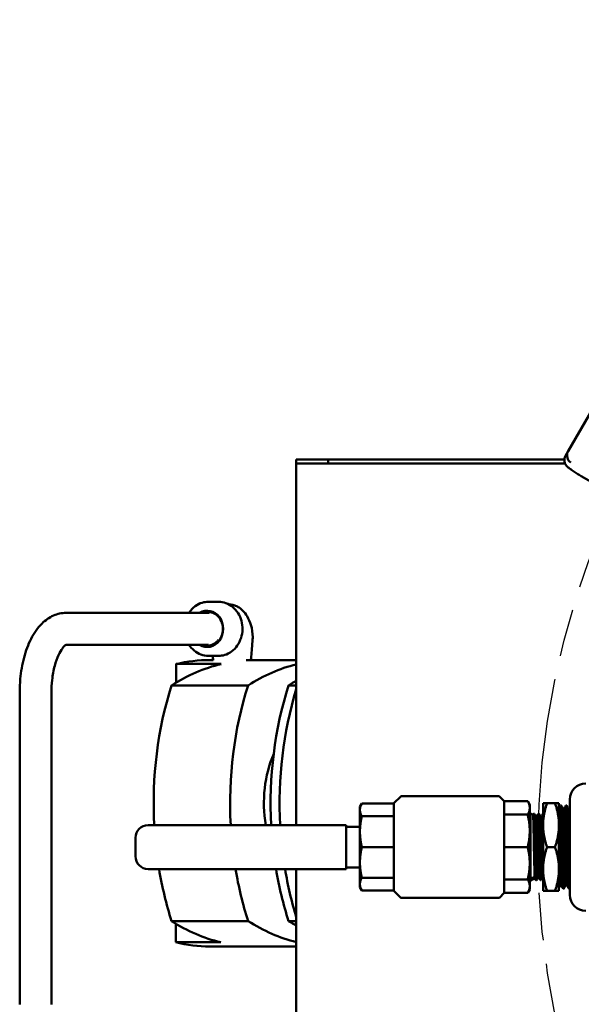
# Model space of a CAD drawing. Header units: inches. Extents: x 1 to 226, y 4 to 143.
# Tile 4 of 46: x 47 to 56, y 32 to 48. Entities that reach past the tile are written whole.
import ezdxf

# ---------------------------------------------------------------- set-up
doc = ezdxf.new("R2010")
doc.units = ezdxf.units.IN
doc.header["$LTSCALE"] = 6.666667
doc.header["$MEASUREMENT"] = 0
doc.linetypes.add('CHAIN', pattern=[0.7087, 0.4724, -0.0591, 0.1181, -0.0591])
doc.layers.add('Centerline (ANSI)', color=7, linetype='Continuous', lineweight=25)
doc.layers.add('Visible (ANSI)', color=7, linetype='Continuous', lineweight=50)

msp = doc.modelspace()

# ---------------------------------------------------------------- linework, layer by layer
at = {"layer": 'Centerline (ANSI)', "linetype": 'CHAIN', "ltscale": 0.952448}
msp.add_circle((67.969, 34.95), 13, dxfattribs=at)
at = {"layer": 'Visible (ANSI)'}
for p, q in [((56.319, 42.687), (55.444, 41.172)), ((55.444, 41.172), (55.4, 41.096)), ((51.669, 41.039), (51.169, 41.039)), ((51.169, 41.039), (51.169, 40.977)), ((51.669, 40.977), (51.669, 41.039)), ((55.383, 41.039), (51.669, 41.039)), ((51.169, 40.977), (51.669, 40.977)), ((51.169, 40.977), (51.169, 40.927)), ((51.169, 35.295), (51.169, 40.927)), ((55.395, 40.977), (51.669, 40.977)), ((56.558, 40.255), (55.65, 40.779)), ((49.785, 38.804), (49.945, 38.804)), ((49.796, 38.629), (47.548, 38.629)), ((49.786, 38.129), (47.551, 38.129)), ((49.785, 37.954), (49.945, 37.954)), ((49.987, 37.827), (49.28, 37.827)), ((49.28, 37.535), (49.28, 37.827)), ((49.861, 37.889), (49.81, 37.889)), ((51.169, 37.889), (50.381, 37.889)), ((50.41, 37.491), (49.208, 37.491)), ((51.169, 37.491), (51.047, 37.491)), ((46.819, 37.379), (46.819, 32.479)), ((47.319, 37.379), (47.319, 32.479)), ((52.703, 35.638), (52.811, 35.747)), ((54.353, 35.75), (52.82, 35.75)), ((54.439, 35.67), (54.362, 35.747)), ((52.169, 35.582), (52.199, 35.634)), ((52.703, 35.634), (52.199, 35.634)), ((52.703, 35.638), (52.703, 34.262)), ((54.439, 35.46), (54.439, 35.67)), ((54.439, 35.67), (54.807, 35.67)), ((54.839, 35.616), (54.807, 35.67)), ((54.839, 35.565), (54.839, 35.616)), ((55.049, 35.64), (55.111, 35.64)), ((55.049, 35.295), (55.049, 35.64)), ((55.237, 35.64), (55.111, 35.64)), ((55.237, 35.64), (55.299, 35.64)), ((55.299, 35.295), (55.299, 35.64)), ((55.332, 35.605), (55.322, 35.605)), ((55.419, 35.602), (55.409, 35.603)), ((55.469, 34.2), (55.469, 35.7)), ((52.169, 35.582), (52.169, 35.534)), ((52.169, 35.534), (52.169, 35.192)), ((52.703, 35.434), (52.199, 35.434)), ((54.439, 34.95), (54.439, 35.46)), ((54.439, 35.46), (54.807, 35.46)), ((54.839, 35.205), (54.839, 35.565)), ((54.839, 35.471), (54.849, 35.475)), ((54.849, 34.425), (54.849, 35.475)), ((54.891, 35.456), (54.849, 35.475)), ((54.891, 35.456), (54.901, 35.474)), ((54.912, 35.474), (54.902, 35.474)), ((54.948, 35.429), (54.934, 35.436)), ((54.983, 35.472), (54.973, 35.472)), ((55.049, 35.47), (55.044, 35.47)), ((55.366, 35.547), (55.377, 35.547)), ((55.453, 35.545), (55.464, 35.545)), ((48.839, 35.295), (51.955, 35.295)), ((51.955, 35.255), (51.955, 35.295)), ((55.01, 35.425), (55.019, 35.425)), ((55.049, 34.605), (55.049, 35.295)), ((55.299, 34.605), (55.299, 35.295)), ((52.03, 35.27), (51.955, 35.27)), ((51.955, 34.645), (51.955, 35.255)), ((52.03, 35.27), (52.047, 35.27)), ((52.169, 35.27), (52.047, 35.27)), ((52.169, 35.192), (52.169, 34.709)), ((54.839, 34.696), (54.839, 35.205)), ((48.639, 34.805), (48.639, 35.095)), ((52.703, 34.95), (52.199, 34.95)), ((54.439, 34.441), (54.439, 34.95)), ((54.439, 34.95), (54.807, 34.95)), ((55.237, 34.95), (55.111, 34.95)), ((52.169, 34.709), (52.169, 34.367)), ((54.839, 34.336), (54.839, 34.696)), ((51.955, 34.605), (48.839, 34.605)), ((51.169, 28.973), (51.169, 34.605)), ((51.955, 34.605), (51.955, 34.645)), ((52.03, 34.63), (51.955, 34.63)), ((52.047, 34.63), (52.03, 34.63)), ((52.169, 34.63), (52.047, 34.63)), ((55.049, 34.26), (55.049, 34.605)), ((55.299, 34.26), (55.299, 34.605)), ((52.169, 34.367), (52.169, 34.319)), ((52.703, 34.467), (52.199, 34.467)), ((54.439, 34.23), (54.439, 34.441)), ((54.439, 34.441), (54.807, 34.441)), ((54.839, 34.43), (54.849, 34.425)), ((54.879, 34.44), (54.849, 34.425)), ((54.879, 34.44), (54.879, 34.483)), ((54.879, 34.44), (54.882, 34.437)), ((54.886, 34.443), (54.882, 34.437)), ((54.919, 34.458), (54.885, 34.442)), ((54.937, 34.428), (54.919, 34.459)), ((54.947, 34.428), (54.937, 34.428)), ((54.974, 34.474), (54.983, 34.474)), ((55.019, 34.43), (55.009, 34.43)), ((55.046, 34.477), (55.049, 34.477)), ((55.322, 34.353), (55.333, 34.353)), ((55.409, 34.355), (55.42, 34.355)), ((52.169, 34.319), (52.199, 34.266)), ((52.703, 34.266), (52.199, 34.266)), ((52.703, 34.262), (52.811, 34.154)), ((54.439, 34.23), (54.362, 34.154)), ((54.439, 34.23), (54.807, 34.23)), ((54.839, 34.285), (54.807, 34.23)), ((54.839, 34.285), (54.839, 34.336)), ((55.111, 34.26), (55.049, 34.26)), ((55.237, 34.26), (55.111, 34.26)), ((55.299, 34.26), (55.237, 34.26)), ((55.376, 34.297), (55.365, 34.297)), ((55.463, 34.3), (55.452, 34.3)), ((54.353, 34.15), (52.82, 34.15)), ((50.41, 33.788), (49.208, 33.788)), ((49.274, 33.454), (49.274, 33.747)), ((51.169, 33.788), (51.047, 33.788)), ((49.981, 33.454), (49.274, 33.454)), ((51.169, 33.389), (49.81, 33.389))]:
    msp.add_line(p, q, dxfattribs=at)
for centre, radius, start, end in [((55.719, 35.7), 0.25, 90, 180), ((52.82, 35.738), 0.0127, 90, 135), ((54.353, 35.738), 0.0127, 45, 90), ((48.839, 35.095), 0.2, 90, 180), ((48.839, 34.805), 0.2, 180, 270), ((55.719, 34.2), 0.25, 180, 270), ((52.82, 34.163), 0.0127, 225, 270), ((54.353, 34.163), 0.0127, 270, 315)]:
    msp.add_arc(centre, radius, start, end, dxfattribs=at)
for centre, major_axis, ratio, start_param, end_param in [((55.546, 41.099), (0.034, -0.127), 0.904988, 3.976825, 5.447953), ((55.552, 41.11), (-0.063, -0.109), 0.995037, 4.712389, 4.812058), ((49.769, 38.379), (0, -0.285), 0.877626, 5.779346, 9.928617), ((49.772, 38.379), (0, -0.28), 0.877626, 5.813641, 6.466039), ((50.517, 33.389), (0, 4.5), 0.707107, 0.167405, 0.424031), ((49.81, 33.389), (0, 4.5), 0.707107, 0, 0.167405), ((51.72, 33.389), (0, 4.5), 0.707107, 0.173858, 0.424031), ((52.108, 35.639), (0, 4.5), 0.707107, 1.146765, 1.647315), ((53.31, 35.639), (0, -4.5), 0.707107, 4.288358, 4.788908), ((53.947, 35.639), (0, 4.5), 0.707107, 1.146765, 1.647315), ((52.356, 33.389), (0, 4.5), 0.707107, 0.382223, 0.424031), ((54.088, 35.639), (0, -4.5), 0.707107, 4.303161, 4.788908), ((51.72, 35.639), (0, 1.5), 0.707107, 1.025092, 1.802189), ((52.108, 35.639), (0, 4.5), 0.707107, 1.802646, 1.994827), ((53.31, 35.639), (0, -4.5), 0.707107, 4.944238, 5.13642), ((53.947, 35.639), (0, 4.5), 0.707107, 1.802646, 1.994827), ((54.088, 35.639), (0, -4.5), 0.707107, 4.944238, 5.121617), ((50.517, 37.889), (0, -4.5), 0.707107, 5.859154, 6.113678), ((51.72, 37.889), (0, -4.5), 0.707107, 5.859154, 6.109327), ((52.356, 37.889), (0, -4.5), 0.707107, 5.859154, 5.900962), ((49.81, 37.889), (0, -4.5), 0.707107, 6.113678, 6.283185)]:
    msp.add_ellipse(centre, major_axis=major_axis, ratio=ratio, start_param=start_param, end_param=end_param, dxfattribs=at)
for points, knots in [([(55.65, 40.779), (55.626, 40.793), (55.603, 40.807), (55.558, 40.835), (55.537, 40.848), (55.498, 40.874), (55.481, 40.887), (55.451, 40.91), (55.438, 40.921), (55.417, 40.943), (55.41, 40.951), (55.396, 40.975), (55.389, 40.987), (55.383, 41.021), (55.382, 41.038), (55.388, 41.071), (55.393, 41.084), (55.4, 41.096)], [0, 0, 0, 0, 0.314159, 0.314159, 0.628319, 0.628319, 0.942478, 0.942478, 1.256637, 1.256637, 1.400742, 1.400742, 1.485212, 1.485212, 1.537389, 1.537389, 1.570796, 1.570796, 1.570796, 1.570796]), ([(49.48, 38.629), (49.483, 38.634), (49.486, 38.638), (49.514, 38.678), (49.544, 38.71), (49.612, 38.76), (49.649, 38.778), (49.72, 38.8), (49.753, 38.804), (49.785, 38.804)], [2.2045459, 2.2045459, 2.2045459, 2.2045459, 2.2436965, 2.2436965, 2.5659334, 2.5659334, 2.8843498, 2.8843498, 3.1415927, 3.1415927, 3.1415927, 3.1415927]), ([(49.945, 38.804), (49.985, 38.804), (50.025, 38.797), (50.1, 38.769), (50.136, 38.749), (50.201, 38.695), (50.229, 38.663), (50.276, 38.589), (50.294, 38.548), (50.317, 38.461), (50.323, 38.415), (50.321, 38.324), (50.314, 38.279), (50.286, 38.193), (50.266, 38.152), (50.216, 38.081), (50.186, 38.049), (50.119, 37.999), (50.081, 37.98), (50.011, 37.959), (49.978, 37.954), (49.945, 37.954)], [3.141593, 3.141593, 3.141593, 3.141593, 3.454563, 3.454563, 3.769512, 3.769512, 4.088635, 4.088635, 4.41131, 4.41131, 4.735865, 4.735865, 5.060912, 5.060912, 5.385289, 5.385289, 5.707526, 5.707526, 6.025942, 6.025942, 6.283185, 6.283185, 6.283185, 6.283185]), ([(50.109, 38.762), (50.114, 38.762), (50.119, 38.762), (50.134, 38.761), (50.146, 38.76), (50.177, 38.754), (50.196, 38.749), (50.234, 38.734), (50.253, 38.724), (50.29, 38.699), (50.308, 38.684), (50.353, 38.641), (50.376, 38.61), (50.421, 38.534), (50.441, 38.488), (50.474, 38.378), (50.483, 38.313), (50.483, 38.226), (50.482, 38.204), (50.476, 38.132), (50.471, 38.085), (50.464, 37.996), (50.46, 37.956), (50.456, 37.907), (50.455, 37.898), (50.455, 37.889)], [0.038512, 0.038512, 0.038512, 0.038512, 0.079405, 0.079405, 0.170984, 0.170984, 0.324409, 0.324409, 0.48276, 0.48276, 0.662944, 0.662944, 0.956764, 0.956764, 1.335389, 1.335389, 1.828541, 1.828541, 1.997084, 1.997084, 2.37444, 2.37444, 2.689606, 2.689606, 2.756666, 2.756666, 2.756666, 2.756666]), ([(47.548, 38.629), (47.48, 38.629), (47.413, 38.614), (47.283, 38.558), (47.223, 38.515), (47.101, 38.396), (47.045, 38.315), (46.952, 38.134), (46.916, 38.034), (46.859, 37.821), (46.84, 37.708), (46.822, 37.522), (46.819, 37.451), (46.819, 37.379)], [3.141593, 3.141593, 3.141593, 3.141593, 3.3456, 3.3456, 3.57874, 3.57874, 3.892899, 3.892899, 4.207059, 4.207059, 4.521218, 4.521218, 4.712389, 4.712389, 4.712389, 4.712389]), ([(49.713, 38.629), (49.724, 38.634), (49.736, 38.637), (49.762, 38.642), (49.776, 38.643), (49.818, 38.642), (49.848, 38.636), (49.906, 38.606), (49.931, 38.586), (49.971, 38.537), (49.988, 38.507), (50.01, 38.439), (50.015, 38.405), (50.014, 38.335), (50.007, 38.299), (49.982, 38.235), (49.966, 38.207), (49.927, 38.162), (49.906, 38.144), (49.862, 38.118), (49.84, 38.109), (49.817, 38.104)], [1.554244, 1.554244, 1.554244, 1.554244, 1.629159, 1.629159, 1.715973, 1.715973, 1.886747, 1.886747, 2.040939, 2.040939, 2.187665, 2.187665, 2.318319, 2.318319, 2.457404, 2.457404, 2.5834, 2.5834, 2.695789, 2.695789, 2.797227, 2.797227, 2.797227, 2.797227]), ([(47.552, 38.13), (47.552, 38.13), (47.548, 38.129), (47.53, 38.116), (47.511, 38.1), (47.47, 38.045), (47.449, 38.009), (47.407, 37.917), (47.387, 37.86), (47.352, 37.729), (47.338, 37.654), (47.323, 37.511), (47.319, 37.445), (47.319, 37.379)], [3.273354, 3.273354, 3.273354, 3.273354, 3.455752, 3.455752, 3.711511, 3.711511, 3.951631, 3.951631, 4.210865, 4.210865, 4.487687, 4.487687, 4.712389, 4.712389, 4.712389, 4.712389]), ([(49.785, 37.954), (49.746, 37.954), (49.706, 37.962), (49.63, 37.99), (49.594, 38.01), (49.531, 38.063), (49.503, 38.094), (49.48, 38.129)], [0, 0, 0, 0, 0.3129708, 0.3129708, 0.6279196, 0.6279196, 0.9370467, 0.9370467, 0.9370467, 0.9370467]), ([(49.785, 38.1), (49.779, 38.099), (49.774, 38.099), (49.757, 38.1), (49.746, 38.101), (49.727, 38.104), (49.72, 38.106), (49.71, 38.109), (49.707, 38.11), (49.704, 38.111), (49.702, 38.111), (49.699, 38.112), (49.697, 38.113), (49.694, 38.114), (49.691, 38.115), (49.681, 38.12), (49.672, 38.124), (49.664, 38.128)], [-0.3563158, -0.3563158, -0.3563158, -0.3563158, -0.3075793, -0.3075793, -0.2143108, -0.2143108, -0.1451313, -0.1451313, -0.1265513, -0.1265513, -0.1116565, -0.1116565, -0.097561, -0.097561, -0.0786204, -0.0786204, -0.000001, -0.000001, -0.000001, -0.000001]), ([(49.673, 38.129), (49.673, 38.129), (49.674, 38.129), (49.694, 38.121), (49.714, 38.116), (49.765, 38.11), (49.797, 38.113), (49.862, 38.134), (49.889, 38.152), (49.922, 38.179), (49.934, 38.193), (49.946, 38.208)], [0.1488838, 0.1488838, 0.1488838, 0.1488838, 0.1560848, 0.1560848, 0.3236133, 0.3236133, 0.5894468, 0.5894468, 0.894534, 0.894534, 1.1295124, 1.1295124, 1.1295124, 1.1295124]), ([(55.321, 35.605), (55.322, 35.606), (55.322, 35.605), (55.323, 35.602), (55.324, 35.6), (55.324, 35.596), (55.324, 35.595), (55.324, 35.593), (55.324, 35.593), (55.325, 35.591), (55.325, 35.591), (55.325, 35.588), (55.325, 35.587), (55.326, 35.578), (55.326, 35.569), (55.327, 35.552), (55.328, 35.545), (55.328, 35.532), (55.329, 35.527), (55.329, 35.519), (55.329, 35.516), (55.329, 35.51), (55.33, 35.507), (55.33, 35.5), (55.33, 35.495), (55.331, 35.471), (55.332, 35.45), (55.333, 35.414), (55.333, 35.4), (55.333, 35.382), (55.334, 35.377), (55.334, 35.371), (55.334, 35.368), (55.334, 35.363), (55.334, 35.361), (55.334, 35.354), (55.334, 35.35), (55.335, 35.321), (55.336, 35.295), (55.337, 35.254), (55.337, 35.24), (55.338, 35.215), (55.338, 35.204), (55.338, 35.187), (55.339, 35.182), (55.339, 35.17), (55.339, 35.165), (55.339, 35.152), (55.339, 35.145), (55.34, 35.12), (55.34, 35.102), (55.341, 35.058), (55.342, 35.032), (55.342, 35), (55.343, 34.994), (55.343, 34.984), (55.343, 34.98), (55.343, 34.971), (55.343, 34.965), (55.343, 34.957), (55.343, 34.953), (55.343, 34.947), (55.344, 34.944), (55.344, 34.936), (55.344, 34.93), (55.345, 34.894), (55.345, 34.863), (55.346, 34.817), (55.347, 34.802), (55.347, 34.775), (55.348, 34.764), (55.348, 34.747), (55.348, 34.741), (55.348, 34.729), (55.349, 34.724), (55.349, 34.712), (55.349, 34.705), (55.349, 34.681), (55.35, 34.664), (55.351, 34.625), (55.351, 34.602), (55.352, 34.575), (55.352, 34.57), (55.352, 34.562), (55.352, 34.559), (55.352, 34.552), (55.353, 34.547), (55.353, 34.54), (55.353, 34.538), (55.353, 34.533), (55.353, 34.531), (55.353, 34.524), (55.353, 34.52), (55.354, 34.498), (55.355, 34.48), (55.356, 34.451), (55.356, 34.438), (55.357, 34.419), (55.357, 34.411), (55.357, 34.4), (55.358, 34.397), (55.358, 34.39), (55.358, 34.388), (55.358, 34.381), (55.358, 34.378), (55.359, 34.367), (55.359, 34.361), (55.36, 34.352), (55.36, 34.35), (55.36, 34.338), (55.361, 34.329), (55.361, 34.321), (55.362, 34.319), (55.362, 34.316), (55.362, 34.314), (55.362, 34.312), (55.362, 34.311), (55.362, 34.309), (55.363, 34.309), (55.363, 34.307), (55.363, 34.307), (55.363, 34.303), (55.364, 34.302), (55.364, 34.298), (55.365, 34.297), (55.365, 34.297)], [-36.379638, -36.379638, -36.379638, -36.379638, -36.194572, -36.194572, -36.048925, -36.048925, -36.012652, -36.012652, -35.988744, -35.988744, -35.961155, -35.961155, -35.905343, -35.905343, -35.694831, -35.694831, -35.551692, -35.551692, -35.475141, -35.475141, -35.428679, -35.428679, -35.385136, -35.385136, -35.322892, -35.322892, -35.063158, -35.063158, -34.918446, -34.918446, -34.875792, -34.875792, -34.850745, -34.850745, -34.828406, -34.828406, -34.787297, -34.787297, -34.549743, -34.549743, -34.429346, -34.429346, -34.341174, -34.341174, -34.292649, -34.292649, -34.249327, -34.249327, -34.192921, -34.192921, -34.051529, -34.051529, -33.849605, -33.849605, -33.80287, -33.80287, -33.77442, -33.77442, -33.732687, -33.732687, -33.70782, -33.70782, -33.685326, -33.685326, -33.643342, -33.643342, -33.408246, -33.408246, -33.287519, -33.287519, -33.199199, -33.199199, -33.15065, -33.15065, -33.107333, -33.107333, -33.050968, -33.050968, -32.9104, -32.9104, -32.707909, -32.707909, -32.66112, -32.66112, -32.632648, -32.632648, -32.590894, -32.590894, -32.566024, -32.566024, -32.543532, -32.543532, -32.501558, -32.501558, -32.314309, -32.314309, -32.165242, -32.165242, -32.064801, -32.064801, -32.014255, -32.014255, -31.971212, -31.971212, -31.917035, -31.917035, -31.801608, -31.801608, -31.756706, -31.756706, -31.564102, -31.564102, -31.518435, -31.518435, -31.460378, -31.460378, -31.432431, -31.432431, -31.40862, -31.40862, -31.373112, -31.373112, -31.263314, -31.263314, -31.100038, -31.100038, -31.100038, -31.100038]), ([(55.376, 34.298), (55.376, 34.298), (55.376, 34.298), (55.376, 34.297), (55.375, 34.297), (55.375, 34.298), (55.375, 34.299), (55.374, 34.304), (55.373, 34.309), (55.372, 34.318), (55.372, 34.32), (55.372, 34.323), (55.372, 34.324), (55.372, 34.326), (55.372, 34.327), (55.372, 34.33), (55.371, 34.331), (55.371, 34.334), (55.371, 34.335), (55.371, 34.339), (55.371, 34.341), (55.37, 34.351), (55.37, 34.361), (55.369, 34.382), (55.368, 34.393), (55.368, 34.409), (55.367, 34.414), (55.367, 34.422), (55.367, 34.425), (55.367, 34.433), (55.367, 34.437), (55.366, 34.448), (55.366, 34.456), (55.365, 34.475), (55.365, 34.487), (55.364, 34.52), (55.364, 34.542), (55.363, 34.57), (55.363, 34.575), (55.363, 34.582), (55.362, 34.585), (55.362, 34.59), (55.362, 34.593), (55.362, 34.601), (55.362, 34.606), (55.362, 34.617), (55.361, 34.624), (55.361, 34.649), (55.36, 34.668), (55.359, 34.71), (55.359, 34.732), (55.358, 34.762), (55.358, 34.769), (55.358, 34.782), (55.358, 34.788), (55.357, 34.8), (55.357, 34.806), (55.357, 34.822), (55.357, 34.833), (55.356, 34.856), (55.356, 34.869), (55.355, 34.902), (55.355, 34.922), (55.354, 34.959), (55.354, 34.976), (55.353, 34.998), (55.353, 35.003), (55.353, 35.011), (55.353, 35.014), (55.353, 35.021), (55.353, 35.025), (55.352, 35.037), (55.352, 35.046), (55.352, 35.066), (55.351, 35.079), (55.35, 35.127), (55.35, 35.162), (55.349, 35.203), (55.348, 35.209), (55.348, 35.221), (55.348, 35.227), (55.348, 35.238), (55.348, 35.244), (55.347, 35.259), (55.347, 35.268), (55.347, 35.283), (55.347, 35.29), (55.346, 35.317), (55.345, 35.337), (55.345, 35.37), (55.344, 35.382), (55.344, 35.398), (55.344, 35.403), (55.344, 35.409), (55.343, 35.411), (55.343, 35.415), (55.343, 35.418), (55.343, 35.425), (55.343, 35.429), (55.343, 35.438), (55.342, 35.444), (55.342, 35.464), (55.341, 35.478), (55.34, 35.503), (55.34, 35.515), (55.339, 35.529), (55.339, 35.532), (55.339, 35.538), (55.338, 35.541), (55.338, 35.546), (55.338, 35.548), (55.338, 35.555), (55.338, 35.559), (55.337, 35.566), (55.337, 35.568), (55.336, 35.579), (55.336, 35.586), (55.335, 35.595), (55.335, 35.597), (55.334, 35.6), (55.334, 35.601), (55.334, 35.601), (55.334, 35.602), (55.334, 35.602), (55.334, 35.603), (55.333, 35.604), (55.333, 35.604), (55.333, 35.605), (55.333, 35.605), (55.332, 35.605)], [-9.27636, -9.27636, -9.27636, -9.27636, -9.239695, -9.239695, -9.153658, -9.153658, -9.038998, -9.038998, -8.812555, -8.812555, -8.75937, -8.75937, -8.731602, -8.731602, -8.706162, -8.706162, -8.665022, -8.665022, -8.637469, -8.637469, -8.593276, -8.593276, -8.414655, -8.414655, -8.249933, -8.249933, -8.190566, -8.190566, -8.145366, -8.145366, -8.094927, -8.094927, -8.003004, -8.003004, -7.875806, -7.875806, -7.65485, -7.65485, -7.61138, -7.61138, -7.588027, -7.588027, -7.56187, -7.56187, -7.516889, -7.516889, -7.458011, -7.458011, -7.297202, -7.297202, -7.112127, -7.112127, -7.056807, -7.056807, -7.0113, -7.0113, -6.96306, -6.96306, -6.883813, -6.883813, -6.782538, -6.782538, -6.62929, -6.62929, -6.50016, -6.50016, -6.46338, -6.46338, -6.438603, -6.438603, -6.409044, -6.409044, -6.345412, -6.345412, -6.24745, -6.24745, -5.969054, -5.969054, -5.914206, -5.914206, -5.868798, -5.868798, -5.820369, -5.820369, -5.740054, -5.740054, -5.685014, -5.685014, -5.495929, -5.495929, -5.369285, -5.369285, -5.326922, -5.326922, -5.303758, -5.303758, -5.277349, -5.277349, -5.231088, -5.231088, -5.169861, -5.169861, -4.995016, -4.995016, -4.82574, -4.82574, -4.771289, -4.771289, -4.725511, -4.725511, -4.676786, -4.676786, -4.594804, -4.594804, -4.538061, -4.538061, -4.337282, -4.337282, -4.214986, -4.214986, -4.178499, -4.178499, -4.153759, -4.153759, -4.124047, -4.124047, -4.059485, -4.059485, -3.998023, -3.998023, -3.998023, -3.998023]), ([(55.408, 35.602), (55.408, 35.603), (55.409, 35.603), (55.409, 35.602), (55.409, 35.602), (55.41, 35.601), (55.41, 35.601), (55.41, 35.6), (55.41, 35.6), (55.41, 35.599), (55.41, 35.599), (55.41, 35.598), (55.41, 35.597), (55.411, 35.594), (55.411, 35.59), (55.412, 35.58), (55.413, 35.574), (55.414, 35.564), (55.414, 35.562), (55.414, 35.556), (55.414, 35.552), (55.415, 35.546), (55.415, 35.543), (55.415, 35.538), (55.415, 35.536), (55.415, 35.53), (55.416, 35.526), (55.416, 35.506), (55.417, 35.487), (55.418, 35.455), (55.419, 35.443), (55.419, 35.426), (55.419, 35.422), (55.419, 35.416), (55.419, 35.414), (55.42, 35.409), (55.42, 35.407), (55.42, 35.401), (55.42, 35.397), (55.421, 35.374), (55.421, 35.354), (55.422, 35.317), (55.423, 35.302), (55.423, 35.275), (55.424, 35.264), (55.424, 35.247), (55.424, 35.241), (55.424, 35.23), (55.425, 35.225), (55.425, 35.213), (55.425, 35.206), (55.425, 35.185), (55.426, 35.17), (55.426, 35.15), (55.426, 35.146), (55.427, 35.118), (55.427, 35.093), (55.428, 35.062), (55.428, 35.056), (55.428, 35.043), (55.429, 35.035), (55.429, 35.024), (55.429, 35.02), (55.429, 35.014), (55.429, 35.011), (55.429, 35.003), (55.429, 34.998), (55.43, 34.979), (55.43, 34.964), (55.431, 34.93), (55.431, 34.91), (55.432, 34.874), (55.433, 34.857), (55.433, 34.83), (55.433, 34.821), (55.434, 34.806), (55.434, 34.8), (55.434, 34.788), (55.434, 34.783), (55.434, 34.769), (55.435, 34.761), (55.435, 34.723), (55.436, 34.694), (55.437, 34.647), (55.438, 34.627), (55.438, 34.604), (55.438, 34.6), (55.438, 34.593), (55.438, 34.59), (55.439, 34.585), (55.439, 34.582), (55.439, 34.574), (55.439, 34.568), (55.44, 34.54), (55.44, 34.519), (55.441, 34.487), (55.442, 34.476), (55.442, 34.457), (55.443, 34.45), (55.443, 34.438), (55.443, 34.434), (55.443, 34.427), (55.444, 34.424), (55.444, 34.416), (55.444, 34.412), (55.445, 34.398), (55.445, 34.388), (55.446, 34.367), (55.446, 34.356), (55.447, 34.344), (55.447, 34.341), (55.447, 34.337), (55.448, 34.334), (55.448, 34.331), (55.448, 34.33), (55.448, 34.328), (55.448, 34.327), (55.448, 34.324), (55.448, 34.323), (55.449, 34.318), (55.449, 34.315), (55.45, 34.308), (55.45, 34.305), (55.451, 34.302), (55.452, 34.3), (55.452, 34.3), (55.452, 34.3), (55.452, 34.3)], [-25.947732, -25.947732, -25.947732, -25.947732, -25.860134, -25.860134, -25.799545, -25.799545, -25.75398, -25.75398, -25.728357, -25.728357, -25.703353, -25.703353, -25.66104, -25.66104, -25.508418, -25.508418, -25.338136, -25.338136, -25.286458, -25.286458, -25.210211, -25.210211, -25.163809, -25.163809, -25.120228, -25.120228, -25.05773, -25.05773, -24.803314, -24.803314, -24.65645, -24.65645, -24.613592, -24.613592, -24.588509, -24.588509, -24.566185, -24.566185, -24.525154, -24.525154, -24.325299, -24.325299, -24.183915, -24.183915, -24.086616, -24.086616, -24.03658, -24.03658, -23.993488, -23.993488, -23.93858, -23.93858, -23.815506, -23.815506, -23.781966, -23.781966, -23.589265, -23.589265, -23.543642, -23.543642, -23.485645, -23.485645, -23.457713, -23.457713, -23.43389, -23.43389, -23.398299, -23.398299, -23.28728, -23.28728, -23.137206, -23.137206, -23.006903, -23.006903, -22.932824, -22.932824, -22.886814, -22.886814, -22.843013, -22.843013, -22.779102, -22.779102, -22.541888, -22.541888, -22.373957, -22.373957, -22.335088, -22.335088, -22.310755, -22.310755, -22.284136, -22.284136, -22.233575, -22.233575, -22.017967, -22.017967, -21.895932, -21.895932, -21.807076, -21.807076, -21.758446, -21.758446, -21.71514, -21.71514, -21.658881, -21.658881, -21.519221, -21.519221, -21.317546, -21.317546, -21.270931, -21.270931, -21.212101, -21.212101, -21.184028, -21.184028, -21.160241, -21.160241, -21.124915, -21.124915, -21.016791, -21.016791, -20.866655, -20.866655, -20.73367, -20.73367, -20.690434, -20.690434, -20.690434, -20.690434]), ([(55.463, 34.301), (55.463, 34.3), (55.463, 34.3), (55.462, 34.3), (55.462, 34.3), (55.462, 34.301), (55.462, 34.301), (55.462, 34.302), (55.461, 34.303), (55.461, 34.305), (55.461, 34.308), (55.46, 34.316), (55.459, 34.322), (55.458, 34.333), (55.458, 34.336), (55.458, 34.341), (55.458, 34.343), (55.458, 34.347), (55.458, 34.348), (55.457, 34.35), (55.457, 34.352), (55.457, 34.355), (55.457, 34.357), (55.456, 34.372), (55.456, 34.388), (55.454, 34.413), (55.454, 34.422), (55.454, 34.438), (55.453, 34.445), (55.453, 34.457), (55.453, 34.461), (55.452, 34.47), (55.452, 34.474), (55.452, 34.483), (55.452, 34.489), (55.451, 34.52), (55.45, 34.547), (55.449, 34.586), (55.449, 34.597), (55.449, 34.616), (55.448, 34.623), (55.448, 34.634), (55.448, 34.638), (55.448, 34.644), (55.448, 34.647), (55.448, 34.654), (55.448, 34.658), (55.447, 34.676), (55.447, 34.689), (55.446, 34.728), (55.445, 34.753), (55.445, 34.787), (55.444, 34.794), (55.444, 34.812), (55.444, 34.822), (55.443, 34.839), (55.443, 34.846), (55.443, 34.858), (55.443, 34.864), (55.443, 34.877), (55.442, 34.884), (55.442, 34.913), (55.441, 34.935), (55.44, 34.98), (55.44, 35.003), (55.439, 35.034), (55.439, 35.041), (55.439, 35.055), (55.439, 35.061), (55.439, 35.071), (55.439, 35.074), (55.438, 35.081), (55.438, 35.084), (55.438, 35.092), (55.438, 35.097), (55.437, 35.126), (55.437, 35.148), (55.436, 35.189), (55.435, 35.207), (55.435, 35.238), (55.434, 35.25), (55.434, 35.268), (55.434, 35.274), (55.434, 35.285), (55.433, 35.29), (55.433, 35.301), (55.433, 35.307), (55.432, 35.328), (55.432, 35.342), (55.432, 35.358), (55.432, 35.36), (55.431, 35.382), (55.431, 35.4), (55.43, 35.422), (55.43, 35.426), (55.43, 35.435), (55.429, 35.44), (55.429, 35.448), (55.429, 35.45), (55.429, 35.455), (55.429, 35.457), (55.429, 35.462), (55.429, 35.465), (55.428, 35.486), (55.427, 35.503), (55.426, 35.526), (55.426, 35.534), (55.425, 35.546), (55.425, 35.551), (55.424, 35.558), (55.424, 35.56), (55.424, 35.564), (55.424, 35.566), (55.424, 35.571), (55.423, 35.573), (55.423, 35.581), (55.422, 35.587), (55.421, 35.595), (55.421, 35.598), (55.42, 35.601), (55.42, 35.601), (55.42, 35.602), (55.42, 35.602), (55.42, 35.602), (55.42, 35.602), (55.419, 35.602), (55.419, 35.602), (55.419, 35.602)], [-19.685419, -19.685419, -19.685419, -19.685419, -19.608703, -19.608703, -19.557256, -19.557256, -19.512244, -19.512244, -19.454626, -19.454626, -19.316194, -19.316194, -19.114934, -19.114934, -19.049966, -19.049966, -19.001724, -19.001724, -18.974902, -18.974902, -18.951979, -18.951979, -18.910931, -18.910931, -18.672271, -18.672271, -18.553829, -18.553829, -18.466023, -18.466023, -18.416296, -18.416296, -18.370896, -18.370896, -18.308843, -18.308843, -18.041117, -18.041117, -17.939794, -17.939794, -17.874815, -17.874815, -17.845015, -17.845015, -17.820289, -17.820289, -17.783844, -17.783844, -17.671892, -17.671892, -17.465446, -17.465446, -17.408044, -17.408044, -17.325474, -17.325474, -17.276656, -17.276656, -17.230913, -17.230913, -17.176624, -17.176624, -17.008929, -17.008929, -16.834279, -16.834279, -16.773138, -16.773138, -16.726923, -16.726923, -16.700498, -16.700498, -16.677333, -16.677333, -16.634811, -16.634811, -16.45708, -16.45708, -16.303893, -16.303893, -16.201286, -16.201286, -16.149133, -16.149133, -16.104214, -16.104214, -16.046719, -16.046719, -15.913427, -15.913427, -15.893372, -15.893372, -15.701835, -15.701835, -15.656089, -15.656089, -15.597483, -15.597483, -15.568745, -15.568745, -15.544013, -15.544013, -15.505696, -15.505696, -15.27772, -15.27772, -15.149789, -15.149789, -15.057584, -15.057584, -15.007106, -15.007106, -14.961913, -14.961913, -14.902596, -14.902596, -14.738099, -14.738099, -14.560102, -14.560102, -14.498419, -14.498419, -14.451908, -14.451908, -14.425423, -14.425423, -14.425372, -14.425372, -14.425372, -14.425372]), ([(54.919, 34.459), (54.919, 34.459), (54.919, 34.46), (54.917, 34.467), (54.916, 34.486), (54.914, 34.532), (54.914, 34.548), (54.912, 34.608), (54.911, 34.659), (54.909, 34.776), (54.907, 34.84), (54.905, 34.936), (54.905, 34.967), (54.903, 35.064), (54.902, 35.128), (54.9, 35.215), (54.9, 35.24), (54.898, 35.292), (54.898, 35.317), (54.896, 35.377), (54.895, 35.407), (54.893, 35.438), (54.893, 35.446), (54.892, 35.454), (54.891, 35.456), (54.891, 35.456)], [4.41395, 4.41395, 4.41395, 4.41395, 4.493113, 4.493113, 4.994497, 4.994497, 5.22433, 5.22433, 5.724098, 5.724098, 6.2265, 6.2265, 6.458127, 6.458127, 6.962498, 6.962498, 7.195124, 7.195124, 7.457539, 7.457539, 7.907352, 7.907352, 8.156696, 8.156696, 8.330745, 8.330745, 8.330745, 8.330745]), ([(54.901, 35.474), (54.902, 35.475), (54.902, 35.474), (54.903, 35.472), (54.903, 35.471), (54.903, 35.469), (54.903, 35.468), (54.904, 35.464), (54.904, 35.459), (54.905, 35.449), (54.906, 35.444), (54.906, 35.434), (54.906, 35.43), (54.907, 35.417), (54.907, 35.406), (54.908, 35.389), (54.908, 35.383), (54.909, 35.376), (54.909, 35.374), (54.909, 35.369), (54.909, 35.365), (54.909, 35.356), (54.91, 35.35), (54.91, 35.331), (54.911, 35.319), (54.911, 35.301), (54.911, 35.297), (54.912, 35.285), (54.912, 35.276), (54.912, 35.259), (54.913, 35.249), (54.913, 35.223), (54.914, 35.206), (54.914, 35.18), (54.914, 35.171), (54.915, 35.157), (54.915, 35.152), (54.915, 35.132), (54.916, 35.117), (54.916, 35.09), (54.917, 35.076), (54.917, 35.058), (54.917, 35.053), (54.918, 35.038), (54.918, 35.028), (54.918, 35.005), (54.919, 34.991), (54.919, 34.961), (54.92, 34.944), (54.92, 34.919), (54.92, 34.91), (54.921, 34.895), (54.921, 34.89), (54.921, 34.871), (54.921, 34.859), (54.922, 34.83), (54.922, 34.814), (54.923, 34.793), (54.923, 34.788), (54.923, 34.774), (54.924, 34.764), (54.924, 34.73), (54.925, 34.705), (54.926, 34.673), (54.926, 34.664), (54.926, 34.65), (54.926, 34.646), (54.927, 34.627), (54.927, 34.614), (54.928, 34.588), (54.929, 34.576), (54.929, 34.557), (54.929, 34.551), (54.93, 34.536), (54.93, 34.528), (54.931, 34.51), (54.931, 34.502), (54.932, 34.489), (54.932, 34.485), (54.932, 34.479), (54.932, 34.476), (54.933, 34.469), (54.933, 34.464), (54.934, 34.454), (54.934, 34.449), (54.935, 34.442), (54.935, 34.439), (54.935, 34.435), (54.936, 34.433), (54.936, 34.429), (54.937, 34.428), (54.937, 34.428), (54.937, 34.428), (54.937, 34.428)], [-45.535863, -45.535863, -45.535863, -45.535863, -45.39897, -45.39897, -45.309184, -45.309184, -45.26663, -45.26663, -45.109062, -45.109062, -44.986013, -44.986013, -44.909994, -44.909994, -44.737711, -44.737711, -44.665302, -44.665302, -44.640094, -44.640094, -44.597008, -44.597008, -44.52371, -44.52371, -44.387371, -44.387371, -44.342221, -44.342221, -44.262579, -44.262579, -44.17337, -44.17337, -44.023548, -44.023548, -43.949133, -43.949133, -43.906043, -43.906043, -43.787354, -43.787354, -43.684378, -43.684378, -43.644314, -43.644314, -43.568515, -43.568515, -43.462712, -43.462712, -43.338138, -43.338138, -43.269317, -43.269317, -43.225659, -43.225659, -43.128846, -43.128846, -43.001193, -43.001193, -42.962028, -42.962028, -42.886586, -42.886586, -42.678903, -42.678903, -42.596951, -42.596951, -42.55423, -42.55423, -42.424244, -42.424244, -42.29016, -42.29016, -42.214328, -42.214328, -42.108892, -42.108892, -41.983969, -41.983969, -41.915076, -41.915076, -41.871416, -41.871416, -41.774723, -41.774723, -41.647299, -41.647299, -41.563918, -41.563918, -41.480394, -41.480394, -41.319417, -41.319417, -41.307297, -41.307297, -41.307297, -41.307297]), ([(54.934, 35.435), (54.936, 35.433), (54.937, 35.424), (54.939, 35.397), (54.94, 35.385), (54.942, 35.353), (54.943, 35.334), (54.946, 35.285), (54.947, 35.254), (54.95, 35.182), (54.951, 35.14), (54.953, 35.096)], [4.546789, 4.546789, 4.546789, 4.546789, 4.90691, 4.90691, 5.132852, 5.132852, 5.377418, 5.377418, 5.687627, 5.687627, 6.035022, 6.035022, 6.035022, 6.035022]), ([(54.952, 35.389), (54.951, 35.403), (54.951, 35.413), (54.949, 35.426), (54.949, 35.429), (54.948, 35.429)], [0, 0, 0, 0, 0.2660548, 0.2660548, 0.4933172, 0.4933172, 0.4933172, 0.4933172]), ([(54.973, 35.472), (54.973, 35.472), (54.973, 35.472), (54.973, 35.472), (54.973, 35.472), (54.973, 35.472), (54.974, 35.472), (54.974, 35.47), (54.975, 35.468), (54.975, 35.463), (54.975, 35.461), (54.976, 35.456), (54.976, 35.453), (54.977, 35.444), (54.977, 35.436), (54.978, 35.424), (54.978, 35.419), (54.978, 35.412), (54.979, 35.41), (54.979, 35.399), (54.979, 35.391), (54.98, 35.371), (54.981, 35.36), (54.981, 35.341), (54.981, 35.334), (54.982, 35.309), (54.983, 35.288), (54.984, 35.258), (54.984, 35.249), (54.984, 35.236), (54.984, 35.231), (54.985, 35.212), (54.985, 35.198), (54.986, 35.171), (54.986, 35.159), (54.987, 35.142), (54.987, 35.137), (54.987, 35.123), (54.987, 35.114), (54.988, 35.078), (54.989, 35.051), (54.989, 35.013), (54.99, 35.003), (54.99, 34.987), (54.99, 34.981), (54.991, 34.959), (54.991, 34.942), (54.992, 34.907), (54.992, 34.888), (54.993, 34.859), (54.993, 34.85), (54.994, 34.815), (54.994, 34.79), (54.995, 34.755), (54.995, 34.745), (54.996, 34.729), (54.996, 34.724), (54.996, 34.704), (54.997, 34.688), (54.998, 34.658), (54.998, 34.644), (54.999, 34.622), (54.999, 34.614), (55, 34.587), (55, 34.568), (55.001, 34.544), (55.001, 34.537), (55.002, 34.527), (55.002, 34.524), (55.002, 34.511), (55.003, 34.502), (55.003, 34.488), (55.004, 34.482), (55.004, 34.475), (55.004, 34.473), (55.004, 34.467), (55.005, 34.463), (55.005, 34.455), (55.005, 34.45), (55.006, 34.443), (55.006, 34.44), (55.007, 34.436), (55.007, 34.435), (55.007, 34.433), (55.008, 34.432), (55.008, 34.431), (55.008, 34.43), (55.009, 34.43), (55.009, 34.43), (55.009, 34.43)], [-37.187485, -37.187485, -37.187485, -37.187485, -37.182077, -37.182077, -37.138422, -37.138422, -37.041998, -37.041998, -36.914923, -36.914923, -36.831532, -36.831532, -36.747935, -36.747935, -36.586527, -36.586527, -36.509857, -36.509857, -36.466863, -36.466863, -36.346054, -36.346054, -36.202361, -36.202361, -36.126108, -36.126108, -35.916385, -35.916385, -35.835989, -35.835989, -35.793172, -35.793172, -35.666918, -35.666918, -35.56703, -35.56703, -35.527511, -35.527511, -35.451249, -35.451249, -35.241381, -35.241381, -35.161106, -35.161106, -35.11828, -35.11828, -34.992365, -34.992365, -34.84741, -34.84741, -34.771369, -34.771369, -34.57526, -34.57526, -34.488271, -34.488271, -34.445628, -34.445628, -34.312237, -34.312237, -34.176393, -34.176393, -34.100231, -34.100231, -33.897184, -33.897184, -33.813137, -33.813137, -33.770426, -33.770426, -33.640225, -33.640225, -33.541788, -33.541788, -33.502522, -33.502522, -33.427028, -33.427028, -33.313299, -33.313299, -33.208424, -33.208424, -33.13542, -33.13542, -33.092135, -33.092135, -32.979161, -32.979161, -32.975079, -32.975079, -32.975079, -32.975079]), ([(55.044, 35.47), (55.044, 35.47), (55.044, 35.47), (55.045, 35.47), (55.045, 35.47), (55.045, 35.468), (55.046, 35.468), (55.046, 35.464), (55.047, 35.46), (55.047, 35.452), (55.048, 35.45), (55.048, 35.445), (55.048, 35.443), (55.048, 35.437), (55.049, 35.432), (55.049, 35.427)], [-28.8738177, -28.8738177, -28.8738177, -28.8738177, -28.8308105, -28.8308105, -28.7464172, -28.7464172, -28.6636252, -28.6636252, -28.5029807, -28.5029807, -28.4245468, -28.4245468, -28.3815955, -28.3815955, -28.2809187, -28.2809187, -28.2809187, -28.2809187]), ([(55.409, 34.355), (55.408, 34.355), (55.407, 34.364), (55.402, 34.42), (55.399, 34.506), (55.393, 34.733), (55.389, 34.873), (55.383, 35.145), (55.38, 35.276), (55.374, 35.469), (55.37, 35.531), (55.367, 35.545), (55.367, 35.546), (55.366, 35.547)], [0.66073348, 0.66073348, 0.66073348, 0.66073348, 0.6640625, 0.6640625, 0.671875, 0.671875, 0.6796875, 0.6796875, 0.6875, 0.6875, 0.6953125, 0.6953125, 0.69596139, 0.69596139, 0.69596139, 0.69596139]), ([(55.42, 34.356), (55.418, 34.358), (55.417, 34.366), (55.413, 34.42), (55.41, 34.506), (55.403, 34.733), (55.4, 34.873), (55.394, 35.145), (55.391, 35.276), (55.384, 35.469), (55.381, 35.531), (55.378, 35.546), (55.377, 35.547), (55.377, 35.547)], [0.66119853, 0.66119853, 0.66119853, 0.66119853, 0.6640625, 0.6640625, 0.671875, 0.671875, 0.6796875, 0.6796875, 0.6875, 0.6875, 0.6953125, 0.6953125, 0.69641084, 0.69641084, 0.69641084, 0.69641084]), ([(55.469, 35.178), (55.467, 35.267), (55.465, 35.348), (55.459, 35.491), (55.456, 35.539), (55.453, 35.544)], [0.61160714, 0.61160714, 0.61160714, 0.61160714, 0.6171875, 0.6171875, 0.62456343, 0.62456343, 0.62456343, 0.62456343]), ([(55.469, 35.499), (55.467, 35.529), (55.465, 35.544), (55.464, 35.545), (55.464, 35.545), (55.464, 35.545)], [0.620535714, 0.620535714, 0.620535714, 0.620535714, 0.625, 0.625, 0.625007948, 0.625007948, 0.625007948, 0.625007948]), ([(54.952, 35.389), (54.952, 35.375), (54.952, 35.358), (54.952, 35.318), (54.952, 35.296), (54.952, 35.248), (54.952, 35.222), (54.952, 35.164), (54.953, 35.131), (54.953, 35.096)], [-1.039193, -1.039193, -1.039193, -1.039193, -0.775903, -0.775903, -0.517096, -0.517096, -0.274033, -0.274033, 0, 0, 0, 0]), ([(54.983, 34.475), (54.982, 34.475), (54.982, 34.476), (54.98, 34.486), (54.978, 34.516), (54.974, 34.61), (54.972, 34.674), (54.968, 34.82), (54.966, 34.902), (54.962, 35.063), (54.961, 35.143), (54.957, 35.278), (54.955, 35.335), (54.953, 35.378), (54.952, 35.384), (54.952, 35.389)], [0.79584022, 0.79584022, 0.79584022, 0.79584022, 0.796875, 0.796875, 0.8046875, 0.8046875, 0.8125, 0.8125, 0.8203125, 0.8203125, 0.828125, 0.828125, 0.8359375, 0.8359375, 0.8371451, 0.8371451, 0.8371451, 0.8371451]), ([(55.046, 34.477), (55.044, 34.477), (55.043, 34.483), (55.04, 34.518), (55.038, 34.56), (55.035, 34.674), (55.033, 34.746), (55.029, 34.902), (55.027, 34.985), (55.023, 35.141), (55.021, 35.214), (55.017, 35.333), (55.015, 35.377), (55.012, 35.416), (55.011, 35.423), (55.01, 35.425)], [0.69880222, 0.69880222, 0.69880222, 0.69880222, 0.703125, 0.703125, 0.7109375, 0.7109375, 0.71875, 0.71875, 0.7265625, 0.7265625, 0.734375, 0.734375, 0.7421875, 0.7421875, 0.74636679, 0.74636679, 0.74636679, 0.74636679]), ([(55.049, 34.528), (55.048, 34.551), (55.047, 34.581), (55.044, 34.674), (55.042, 34.746), (55.038, 34.902), (55.036, 34.985), (55.032, 35.141), (55.03, 35.214), (55.026, 35.333), (55.024, 35.377), (55.021, 35.418), (55.02, 35.425), (55.019, 35.425)], [0.7060241, 0.7060241, 0.7060241, 0.7060241, 0.7109375, 0.7109375, 0.71875, 0.71875, 0.7265625, 0.7265625, 0.734375, 0.734375, 0.7421875, 0.7421875, 0.74700866, 0.74700866, 0.74700866, 0.74700866]), ([(55.333, 34.353), (55.332, 34.354), (55.331, 34.358), (55.327, 34.39), (55.324, 34.465), (55.318, 34.677), (55.315, 34.813), (55.308, 35.088), (55.305, 35.224), (55.301, 35.363), (55.3, 35.392), (55.299, 35.418)], [0.73263526, 0.73263526, 0.73263526, 0.73263526, 0.734375, 0.734375, 0.7421875, 0.7421875, 0.75, 0.75, 0.7578125, 0.7578125, 0.76017857, 0.76017857, 0.76017857, 0.76017857]), ([(54.974, 34.474), (54.974, 34.474), (54.973, 34.475), (54.971, 34.486), (54.969, 34.516), (54.965, 34.61), (54.963, 34.674), (54.959, 34.82), (54.957, 34.902), (54.955, 35.021), (54.954, 35.06), (54.953, 35.096)], [0.79520816, 0.79520816, 0.79520816, 0.79520816, 0.796875, 0.796875, 0.8046875, 0.8046875, 0.8125, 0.8125, 0.8203125, 0.8203125, 0.82404783, 0.82404783, 0.82404783, 0.82404783]), ([(55.322, 34.353), (55.321, 34.353), (55.321, 34.356), (55.316, 34.39), (55.313, 34.465), (55.307, 34.677), (55.304, 34.813), (55.3, 34.972), (55.3, 34.994), (55.299, 35.016)], [0.73217774, 0.73217774, 0.73217774, 0.73217774, 0.734375, 0.734375, 0.7421875, 0.7421875, 0.75, 0.75, 0.75125, 0.75125, 0.75125, 0.75125]), ([(54.94, 34.525), (54.942, 34.482), (54.943, 34.452), (54.945, 34.438), (54.945, 34.435), (54.946, 34.433), (54.946, 34.431)], [0.086513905, 0.086513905, 0.086513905, 0.086513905, 0.092214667, 0.092214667, 0.092214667, 0.093321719, 0.093321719, 0.093321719, 0.093321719]), ([(54.879, 34.483), (54.88, 34.467), (54.882, 34.456), (54.884, 34.444), (54.885, 34.442), (54.885, 34.442)], [0.000001, 0.000001, 0.000001, 0.000001, 0.3126609, 0.3126609, 0.5390293, 0.5390293, 0.5390293, 0.5390293]), ([(54.879, 34.483), (54.88, 34.471), (54.88, 34.461), (54.881, 34.445), (54.881, 34.44), (54.882, 34.437), (54.882, 34.436), (54.882, 34.437)], [0.000001, 0.000001, 0.000001, 0.000001, 0.227412, 0.227412, 0.4682039, 0.4682039, 0.5912529, 0.5912529, 0.5912529, 0.5912529])]:
    msp.add_open_spline(points, degree=3, knots=knots, dxfattribs=at)
for points in [[(49.664, 38.128), (49.663, 38.129), (49.662, 38.129), (49.661, 38.129)], [(49.862, 37.886), (49.859, 37.909), (49.857, 37.932), (49.854, 37.954)], [(55.299, 35.566), (55.307, 35.579), (55.314, 35.592), (55.321, 35.605)], [(55.333, 35.604), (55.344, 35.585), (55.355, 35.566), (55.366, 35.547)], [(55.376, 35.547), (55.387, 35.566), (55.398, 35.584), (55.408, 35.602)], [(55.42, 35.602), (55.431, 35.583), (55.442, 35.563), (55.453, 35.544)], [(54.912, 35.474), (54.913, 35.474), (54.915, 35.453), (54.917, 35.414)], [(54.912, 35.474), (54.919, 35.461), (54.927, 35.448), (54.934, 35.435)], [(54.948, 35.429), (54.956, 35.444), (54.964, 35.458), (54.973, 35.472)], [(54.983, 35.472), (54.984, 35.472), (54.985, 35.463), (54.987, 35.446)], [(54.984, 35.471), (54.993, 35.456), (55.001, 35.44), (55.01, 35.425)], [(54.987, 35.446), (54.989, 35.419), (54.99, 35.37), (54.992, 35.305)], [(55.018, 35.425), (55.027, 35.44), (55.035, 35.455), (55.044, 35.47)], [(55.463, 35.545), (55.465, 35.548), (55.467, 35.551), (55.469, 35.554)], [(54.917, 35.414), (54.919, 35.372), (54.921, 35.31), (54.923, 35.236)], [(54.992, 35.305), (54.994, 35.24), (54.996, 35.16), (54.998, 35.074)], [(54.923, 35.236), (54.925, 35.162), (54.927, 35.074), (54.929, 34.986)], [(54.929, 34.986), (54.931, 34.897), (54.933, 34.807), (54.934, 34.727)], [(54.998, 35.074), (55, 34.988), (55.002, 34.897), (55.004, 34.812)], [(55.004, 34.812), (55.006, 34.726), (55.008, 34.647), (55.01, 34.585)], [(54.934, 34.727), (54.936, 34.647), (54.938, 34.576), (54.94, 34.525)], [(55.01, 34.585), (55.012, 34.522), (55.014, 34.475), (55.016, 34.451)], [(54.946, 34.431), (54.946, 34.429), (54.947, 34.428), (54.947, 34.428)], [(54.947, 34.428), (54.947, 34.428), (54.948, 34.428), (54.948, 34.428)], [(54.974, 34.474), (54.965, 34.459), (54.957, 34.444), (54.948, 34.428)], [(55.008, 34.43), (55, 34.445), (54.991, 34.46), (54.983, 34.475)], [(55.016, 34.451), (55.017, 34.437), (55.018, 34.43), (55.019, 34.43)], [(55.046, 34.477), (55.037, 34.461), (55.028, 34.446), (55.019, 34.431)], [(55.019, 34.43), (55.019, 34.43), (55.019, 34.43), (55.019, 34.431)], [(55.323, 34.353), (55.315, 34.339), (55.307, 34.325), (55.299, 34.312)], [(55.365, 34.298), (55.354, 34.316), (55.343, 34.335), (55.333, 34.353)], [(55.41, 34.355), (55.398, 34.336), (55.387, 34.317), (55.376, 34.298)], [(55.452, 34.3), (55.441, 34.319), (55.43, 34.337), (55.42, 34.356)], [(55.469, 34.311), (55.467, 34.307), (55.465, 34.304), (55.463, 34.301)]]:
    msp.add_open_spline(points, degree=3, dxfattribs=at)
for points, weights in [([(52.199, 35.634), (52.169, 35.582), (52.169, 35.534)], [1.71511184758, 1.78576776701, 1.78576776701]), ([(54.839, 35.565), (54.839, 35.616), (54.807, 35.67)], [1.57267366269, 1.57267366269, 1.51044905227]), ([(55.111, 35.64), (55.049, 35.456), (55.049, 35.295)], [1.26531835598, 1.36319107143, 1.36319107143]), ([(55.299, 35.295), (55.299, 35.456), (55.237, 35.64)], [1.36319107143, 1.36319107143, 1.26531835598]), ([(52.169, 35.534), (52.169, 35.486), (52.199, 35.434)], [1.78576776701, 1.78576776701, 1.71511184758]), ([(52.199, 35.434), (52.169, 35.308), (52.169, 35.192)], [1.71511184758, 1.78576776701, 1.78576776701]), ([(54.807, 35.46), (54.839, 35.514), (54.839, 35.565)], [1.51044905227, 1.57267366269, 1.57267366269]), ([(54.839, 35.205), (54.839, 35.327), (54.807, 35.46)], [1.57267366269, 1.57267366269, 1.51044905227]), ([(55.049, 35.295), (55.049, 35.135), (55.111, 34.95)], [1.36319107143, 1.36319107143, 1.26531835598]), ([(55.237, 34.95), (55.299, 35.135), (55.299, 35.295)], [1.26531835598, 1.36319107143, 1.36319107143]), ([(52.169, 35.192), (52.169, 35.076), (52.199, 34.95)], [1.78576776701, 1.78576776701, 1.71511184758]), ([(54.807, 34.95), (54.839, 35.083), (54.839, 35.205)], [1.51044905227, 1.57267366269, 1.57267366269]), ([(52.199, 34.95), (52.169, 34.825), (52.169, 34.709)], [1.71511184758, 1.78576776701, 1.78576776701]), ([(54.839, 34.696), (54.839, 34.818), (54.807, 34.95)], [1.57267366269, 1.57267366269, 1.51044905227]), ([(55.111, 34.95), (55.049, 34.766), (55.049, 34.605)], [1.26531835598, 1.36319107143, 1.36319107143]), ([(55.299, 34.605), (55.299, 34.766), (55.237, 34.95)], [1.36319107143, 1.36319107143, 1.26531835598]), ([(52.169, 34.709), (52.169, 34.593), (52.199, 34.467)], [1.78576776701, 1.78576776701, 1.71511184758]), ([(54.807, 34.441), (54.839, 34.574), (54.839, 34.696)], [1.51044905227, 1.57267366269, 1.57267366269]), ([(55.049, 34.605), (55.049, 34.445), (55.111, 34.26)], [1.36319107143, 1.36319107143, 1.26531835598]), ([(55.237, 34.26), (55.299, 34.445), (55.299, 34.605)], [1.26531835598, 1.36319107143, 1.36319107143]), ([(52.199, 34.467), (52.169, 34.415), (52.169, 34.367)], [1.71511184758, 1.78576776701, 1.78576776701]), ([(52.169, 34.367), (52.169, 34.319), (52.199, 34.266)], [1.78576776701, 1.78576776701, 1.71511184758]), ([(54.839, 34.336), (54.839, 34.387), (54.807, 34.441)], [1.57267366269, 1.57267366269, 1.51044905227]), ([(54.807, 34.23), (54.839, 34.285), (54.839, 34.336)], [1.51044905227, 1.57267366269, 1.57267366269])]:
    msp.add_rational_spline(points, weights, degree=2, dxfattribs=at)

doc.saveas('drawing.dxf')
